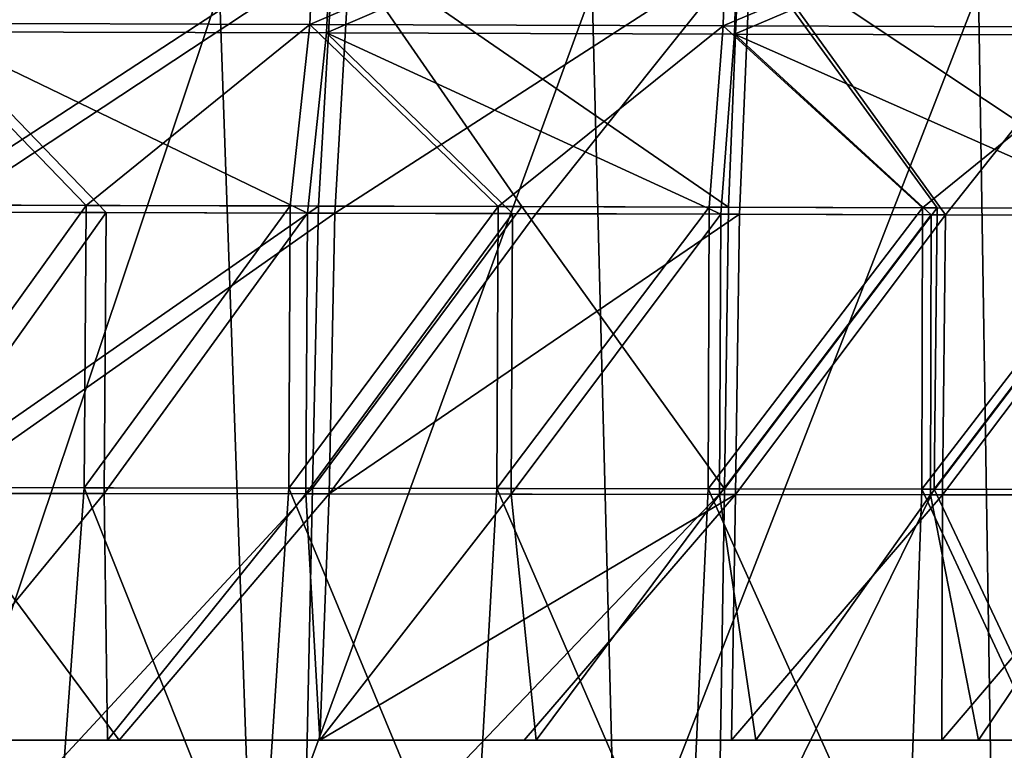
# Model space of a CAD drawing. Header units: millimetres. Extents: x -148 to 148, y -42 to 96.
# Tile 44 of 132: x -52 to -19, y -26 to -1. Entities that reach past the tile are written whole.
import ezdxf

# ---------------------------------------------------------------- set-up
doc = ezdxf.new("R2010")
doc.units = ezdxf.units.MM
doc.header["$LTSCALE"] = 127.314815
for name, color, linetype in [('142', 7, 'CONTINUOUS'), ('143', 7, 'CONTINUOUS'), ('144', 7, 'CONTINUOUS'), ('146', 7, 'CONTINUOUS'), ('147', 7, 'CONTINUOUS'), ('148', 7, 'CONTINUOUS'), ('173', 7, 'CONTINUOUS'), ('174', 7, 'CONTINUOUS'), ('175', 7, 'CONTINUOUS'), ('176', 7, 'CONTINUOUS'), ('177', 7, 'CONTINUOUS'), ('178', 7, 'CONTINUOUS'), ('4', 7, 'CONTINUOUS'), ('5', 7, 'CONTINUOUS')]:
    doc.layers.add(name, color=color, linetype=linetype)

msp = doc.modelspace()

# ---------------------------------------------------------------- linework, layer by layer
at = {"layer": '142', "color": 40, "linetype": 'Continuous', "true_color": 0xfaa000}
for points in [[(-42.252, -16.708, 125.161), (-55.626, -16.686, 120.578), (-55.98, -31.5, 122.002), (-42.252, -16.708, 125.161)], [(-42.568, -31.5, 126.536), (-42.252, -16.708, 125.161), (-55.98, -31.5, 122.002), (-42.568, -31.5, 126.536)], [(-28.431, -16.73, 128.485), (-42.252, -16.708, 125.161), (-42.568, -31.5, 126.536), (-28.431, -16.73, 128.485)], [(-28.661, -31.5, 129.83), (-28.431, -16.73, 128.485), (-42.568, -31.5, 126.536), (-28.661, -31.5, 129.83)], [(-21.397, -16.741, 129.662), (-28.431, -16.73, 128.485), (-28.661, -31.5, 129.83), (-21.397, -16.741, 129.662)], [(-14.416, -31.5, 131.83), (-21.397, -16.741, 129.662), (-28.661, -31.5, 129.83), (-14.416, -31.5, 131.83)], [(-14.297, -16.752, 130.511), (-21.397, -16.741, 129.662), (-14.416, -31.5, 131.83), (-14.297, -16.752, 130.511)]]:
    msp.add_3dface(points, dxfattribs=at)
at = {"layer": '143', "color": 40, "linetype": 'Continuous', "true_color": 0xfaa000}
for points in [[(-55.368, -7.2, 119.565), (-55.626, -16.686, 120.578), (-42.061, -7.237, 124.155), (-55.368, -7.2, 119.565)], [(-55.626, -16.686, 120.578), (-42.252, -16.708, 125.161), (-42.061, -7.237, 124.155), (-55.626, -16.686, 120.578)], [(-42.061, -7.237, 124.155), (-42.252, -16.708, 125.161), (-35.234, -7.256, 125.981), (-42.061, -7.237, 124.155)], [(-42.252, -16.708, 125.161), (-28.431, -16.73, 128.485), (-35.234, -7.256, 125.981), (-42.252, -16.708, 125.161)], [(-35.234, -7.256, 125.981), (-28.431, -16.73, 128.485), (-28.301, -7.275, 127.489), (-35.234, -7.256, 125.981)], [(-28.301, -7.275, 127.489), (-28.431, -16.73, 128.485), (-21.299, -7.293, 128.671), (-28.301, -7.275, 127.489)], [(-28.431, -16.73, 128.485), (-21.397, -16.741, 129.662), (-21.299, -7.293, 128.671), (-28.431, -16.73, 128.485)], [(-21.299, -7.293, 128.671), (-21.397, -16.741, 129.662), (-14.231, -7.312, 129.525), (-21.299, -7.293, 128.671)], [(-21.397, -16.741, 129.662), (-14.297, -16.752, 130.511), (-14.231, -7.312, 129.525), (-21.397, -16.741, 129.662)]]:
    msp.add_3dface(points, dxfattribs=at)
at = {"layer": '144', "color": 40, "linetype": 'Continuous', "true_color": 0xfaa000}
for points in [[(-54.72, 1.89, 118.439), (-55.368, -7.2, 119.565), (-41.533, 1.856, 123.002), (-54.72, 1.89, 118.439)], [(-55.368, -7.2, 119.565), (-42.061, -7.237, 124.155), (-41.533, 1.856, 123.002), (-55.368, -7.2, 119.565)], [(-42.061, -7.237, 124.155), (-35.234, -7.256, 125.981), (-41.533, 1.856, 123.002), (-42.061, -7.237, 124.155)], [(-41.533, 1.856, 123.002), (-28.301, -7.275, 127.489), (-27.925, 1.822, 126.304), (-41.533, 1.856, 123.002)], [(-35.234, -7.256, 125.981), (-28.301, -7.275, 127.489), (-41.533, 1.856, 123.002), (-35.234, -7.256, 125.981)], [(-28.301, -7.275, 127.489), (-21.299, -7.293, 128.671), (-27.925, 1.822, 126.304), (-28.301, -7.275, 127.489)], [(-27.925, 1.822, 126.304), (-14.231, -7.312, 129.525), (-14.033, 1.788, 128.313), (-27.925, 1.822, 126.304)], [(-21.299, -7.293, 128.671), (-14.231, -7.312, 129.525), (-27.925, 1.822, 126.304), (-21.299, -7.293, 128.671)]]:
    msp.add_3dface(points, dxfattribs=at)
at = {"layer": '146', "color": 40, "linetype": 'Continuous', "true_color": 0xfaa000}
for points in [[(-51.008, -31.5, -123.847), (-57.835, -31.5, -121.262), (-56.65, -16.684, -120.168), (-51.008, -31.5, -123.847)], [(-49.921, -16.695, -122.706), (-51.008, -31.5, -123.847), (-56.65, -16.684, -120.168), (-49.921, -16.695, -122.706)], [(-44.023, -31.5, -126.111), (-51.008, -31.5, -123.847), (-49.921, -16.695, -122.706), (-44.023, -31.5, -126.111)], [(-43.056, -16.707, -124.924), (-44.023, -31.5, -126.111), (-49.921, -16.695, -122.706), (-43.056, -16.707, -124.924)], [(-36.901, -31.5, -128.044), (-44.023, -31.5, -126.111), (-43.056, -16.707, -124.924), (-36.901, -31.5, -128.044)], [(-36.071, -16.718, -126.817), (-36.901, -31.5, -128.044), (-43.056, -16.707, -124.924), (-36.071, -16.718, -126.817)], [(-29.662, -31.5, -129.639), (-36.901, -31.5, -128.044), (-36.071, -16.718, -126.817), (-29.662, -31.5, -129.639)], [(-28.984, -16.729, -128.378), (-29.662, -31.5, -129.639), (-36.071, -16.718, -126.817), (-28.984, -16.729, -128.378)], [(-22.329, -31.5, -130.886), (-29.662, -31.5, -129.639), (-28.984, -16.729, -128.378), (-22.329, -31.5, -130.886)], [(-21.815, -16.74, -129.601), (-22.329, -31.5, -130.886), (-28.984, -16.729, -128.378), (-21.815, -16.74, -129.601)], [(-14.925, -31.5, -131.781), (-22.329, -31.5, -130.886), (-21.815, -16.74, -129.601), (-14.925, -31.5, -131.781)], [(-14.579, -16.751, -130.484), (-14.925, -31.5, -131.781), (-21.815, -16.74, -129.601), (-14.579, -16.751, -130.484)]]:
    msp.add_3dface(points, dxfattribs=at)
at = {"layer": '147', "color": 40, "linetype": 'Continuous', "true_color": 0xfaa000}
for points in [[(-49.852, -7.216, -121.64), (-56.65, -16.684, -120.168), (-56.566, -7.197, -119.081), (-49.852, -7.216, -121.64)], [(-49.921, -16.695, -122.706), (-56.65, -16.684, -120.168), (-49.852, -7.216, -121.64), (-49.921, -16.695, -122.706)], [(-43.004, -7.235, -123.876), (-49.921, -16.695, -122.706), (-49.852, -7.216, -121.64), (-43.004, -7.235, -123.876)], [(-43.056, -16.707, -124.924), (-49.921, -16.695, -122.706), (-43.004, -7.235, -123.876), (-43.056, -16.707, -124.924)], [(-36.029, -7.254, -125.786), (-43.056, -16.707, -124.924), (-43.004, -7.235, -123.876), (-36.029, -7.254, -125.786)], [(-36.071, -16.718, -126.817), (-43.056, -16.707, -124.924), (-36.029, -7.254, -125.786), (-36.071, -16.718, -126.817)], [(-28.951, -7.273, -127.362), (-36.071, -16.718, -126.817), (-36.029, -7.254, -125.786), (-28.951, -7.273, -127.362)], [(-28.984, -16.729, -128.378), (-36.071, -16.718, -126.817), (-28.951, -7.273, -127.362), (-28.984, -16.729, -128.378)], [(-21.79, -7.292, -128.599), (-28.984, -16.729, -128.378), (-28.951, -7.273, -127.362), (-21.79, -7.292, -128.599)], [(-21.815, -16.74, -129.601), (-28.984, -16.729, -128.378), (-21.79, -7.292, -128.599), (-21.815, -16.74, -129.601)], [(-14.563, -7.311, -129.493), (-21.815, -16.74, -129.601), (-21.79, -7.292, -128.599), (-14.563, -7.311, -129.493)], [(-14.579, -16.751, -130.484), (-21.815, -16.74, -129.601), (-14.563, -7.311, -129.493), (-14.579, -16.751, -130.484)]]:
    msp.add_3dface(points, dxfattribs=at)
at = {"layer": '148', "color": 40, "linetype": 'Continuous', "true_color": 0xfaa000}
for points in [[(-55.416, 4.949, -117.592), (-42.084, 4.909, -122.319), (-55.769, -1.096, -118.519), (-55.416, 4.949, -117.592)], [(-55.769, -1.096, -118.519), (-42.084, 4.909, -122.319), (-42.344, -1.141, -123.232), (-55.769, -1.096, -118.519)], [(-42.084, 4.909, -122.319), (-28.306, 4.868, -125.74), (-42.344, -1.141, -123.232), (-42.084, 4.909, -122.319)], [(-42.344, -1.141, -123.232), (-28.306, 4.868, -125.74), (-28.478, -1.186, -126.646), (-42.344, -1.141, -123.232)], [(-28.306, 4.868, -125.74), (-14.228, 4.827, -127.82), (-28.478, -1.186, -126.646), (-28.306, 4.868, -125.74)], [(-28.478, -1.186, -126.646), (-14.228, 4.827, -127.82), (-14.314, -1.231, -128.726), (-28.478, -1.186, -126.646)], [(-49.852, -7.216, -121.64), (-56.566, -7.197, -119.081), (-55.769, -1.096, -118.519), (-49.852, -7.216, -121.64)], [(-49.852, -7.216, -121.64), (-55.769, -1.096, -118.519), (-42.344, -1.141, -123.232), (-49.852, -7.216, -121.64)], [(-43.004, -7.235, -123.876), (-49.852, -7.216, -121.64), (-42.344, -1.141, -123.232), (-43.004, -7.235, -123.876)], [(-36.029, -7.254, -125.786), (-43.004, -7.235, -123.876), (-42.344, -1.141, -123.232), (-36.029, -7.254, -125.786)], [(-36.029, -7.254, -125.786), (-42.344, -1.141, -123.232), (-28.478, -1.186, -126.646), (-36.029, -7.254, -125.786)], [(-28.951, -7.273, -127.362), (-36.029, -7.254, -125.786), (-28.478, -1.186, -126.646), (-28.951, -7.273, -127.362)], [(-21.79, -7.292, -128.599), (-28.951, -7.273, -127.362), (-28.478, -1.186, -126.646), (-21.79, -7.292, -128.599)], [(-21.79, -7.292, -128.599), (-28.478, -1.186, -126.646), (-14.314, -1.231, -128.726), (-21.79, -7.292, -128.599)], [(-14.563, -7.311, -129.493), (-21.79, -7.292, -128.599), (-14.314, -1.231, -128.726), (-14.563, -7.311, -129.493)]]:
    msp.add_3dface(points, dxfattribs=at)
at = {"layer": '173', "color": 40, "linetype": 'Continuous', "true_color": 0xfaa000}
for points in [[(-49.25, -16.888, -120.832), (-55.886, -16.88, -118.329), (-56.061, -25.155, -119.138), (-49.25, -16.888, -120.832)], [(-49.133, -25.155, -121.72), (-49.25, -16.888, -120.832), (-56.061, -25.155, -119.138), (-49.133, -25.155, -121.72)], [(-42.477, -16.897, -123.02), (-49.25, -16.888, -120.832), (-49.133, -25.155, -121.72), (-42.477, -16.897, -123.02)], [(-42.013, -25.155, -123.976), (-42.477, -16.897, -123.02), (-49.133, -25.155, -121.72), (-42.013, -25.155, -123.976)], [(-35.587, -16.905, -124.886), (-42.477, -16.897, -123.02), (-42.013, -25.155, -123.976), (-35.587, -16.905, -124.886)], [(-34.754, -25.155, -125.883), (-35.587, -16.905, -124.886), (-42.013, -25.155, -123.976), (-34.754, -25.155, -125.883)], [(-28.595, -16.913, -126.425), (-35.587, -16.905, -124.886), (-34.754, -25.155, -125.883), (-28.595, -16.913, -126.425)], [(-27.377, -25.155, -127.431), (-28.595, -16.913, -126.425), (-34.754, -25.155, -125.883), (-27.377, -25.155, -127.431)], [(-21.522, -16.922, -127.631), (-28.595, -16.913, -126.425), (-27.377, -25.155, -127.431), (-21.522, -16.922, -127.631)], [(-19.908, -25.155, -128.613), (-21.522, -16.922, -127.631), (-27.377, -25.155, -127.431), (-19.908, -25.155, -128.613)], [(-14.383, -16.93, -128.502), (-21.522, -16.922, -127.631), (-19.908, -25.155, -128.613), (-14.383, -16.93, -128.502)], [(-12.375, -25.155, -129.423), (-14.383, -16.93, -128.502), (-19.908, -25.155, -128.613), (-12.375, -25.155, -129.423)]]:
    msp.add_3dface(points, dxfattribs=at)
at = {"layer": '174', "color": 40, "linetype": 'Continuous', "true_color": 0xfaa000}
for points in [[(-55.8, -7.436, -117.249), (-55.886, -16.88, -118.329), (-49.18, -7.454, -119.771), (-55.8, -7.436, -117.249)], [(-55.886, -16.88, -118.329), (-49.25, -16.888, -120.832), (-49.18, -7.454, -119.771), (-55.886, -16.88, -118.329)], [(-49.18, -7.454, -119.771), (-49.25, -16.888, -120.832), (-42.423, -7.473, -121.977), (-49.18, -7.454, -119.771)], [(-49.25, -16.888, -120.832), (-42.477, -16.897, -123.02), (-42.423, -7.473, -121.977), (-49.25, -16.888, -120.832)], [(-42.423, -7.473, -121.977), (-42.477, -16.897, -123.02), (-35.543, -7.492, -123.86), (-42.423, -7.473, -121.977)], [(-42.477, -16.897, -123.02), (-35.587, -16.905, -124.886), (-35.543, -7.492, -123.86), (-42.477, -16.897, -123.02)], [(-35.543, -7.492, -123.86), (-35.587, -16.905, -124.886), (-28.56, -7.51, -125.415), (-35.543, -7.492, -123.86)], [(-35.587, -16.905, -124.886), (-28.595, -16.913, -126.425), (-28.56, -7.51, -125.415), (-35.587, -16.905, -124.886)], [(-28.56, -7.51, -125.415), (-28.595, -16.913, -126.425), (-21.496, -7.529, -126.635), (-28.56, -7.51, -125.415)], [(-28.595, -16.913, -126.425), (-21.522, -16.922, -127.631), (-21.496, -7.529, -126.635), (-28.595, -16.913, -126.425)], [(-21.496, -7.529, -126.635), (-21.522, -16.922, -127.631), (-14.366, -7.548, -127.517), (-21.496, -7.529, -126.635)], [(-21.522, -16.922, -127.631), (-14.383, -16.93, -128.502), (-14.366, -7.548, -127.517), (-21.522, -16.922, -127.631)]]:
    msp.add_3dface(points, dxfattribs=at)
at = {"layer": '175', "color": 40, "linetype": 'Continuous', "true_color": 0xfaa000}
for points in [[(-41.52, 4.574, -120.429), (-54.671, 4.597, -115.77), (-55.028, -1.391, -116.685), (-41.52, 4.574, -120.429)], [(-41.784, -1.427, -121.334), (-41.52, 4.574, -120.429), (-55.028, -1.391, -116.685), (-41.784, -1.427, -121.334)], [(-27.927, 4.545, -123.803), (-41.52, 4.574, -120.429), (-41.784, -1.427, -121.334), (-27.927, 4.545, -123.803)], [(-28.101, -1.466, -124.702), (-27.927, 4.545, -123.803), (-41.784, -1.427, -121.334), (-28.101, -1.466, -124.702)], [(-14.038, 4.51, -125.854), (-27.927, 4.545, -123.803), (-28.101, -1.466, -124.702), (-14.038, 4.51, -125.854)], [(-14.125, -1.508, -126.754), (-14.038, 4.51, -125.854), (-28.101, -1.466, -124.702), (-14.125, -1.508, -126.754)], [(-55.8, -7.436, -117.249), (-49.18, -7.454, -119.771), (-55.028, -1.391, -116.685), (-55.8, -7.436, -117.249)], [(-42.423, -7.473, -121.977), (-41.784, -1.427, -121.334), (-55.028, -1.391, -116.685), (-42.423, -7.473, -121.977)], [(-49.18, -7.454, -119.771), (-42.423, -7.473, -121.977), (-55.028, -1.391, -116.685), (-49.18, -7.454, -119.771)], [(-42.423, -7.473, -121.977), (-35.543, -7.492, -123.86), (-41.784, -1.427, -121.334), (-42.423, -7.473, -121.977)], [(-28.56, -7.51, -125.415), (-28.101, -1.466, -124.702), (-41.784, -1.427, -121.334), (-28.56, -7.51, -125.415)], [(-35.543, -7.492, -123.86), (-28.56, -7.51, -125.415), (-41.784, -1.427, -121.334), (-35.543, -7.492, -123.86)], [(-28.56, -7.51, -125.415), (-21.496, -7.529, -126.635), (-28.101, -1.466, -124.702), (-28.56, -7.51, -125.415)], [(-14.366, -7.548, -127.517), (-14.125, -1.508, -126.754), (-28.101, -1.466, -124.702), (-14.366, -7.548, -127.517)], [(-21.496, -7.529, -126.635), (-14.366, -7.548, -127.517), (-28.101, -1.466, -124.702), (-21.496, -7.529, -126.635)]]:
    msp.add_3dface(points, dxfattribs=at)
at = {"layer": '176', "color": 40, "linetype": 'Continuous', "true_color": 0xfaa000}
for points in [[(-48.746, -25.155, 121.853), (-55.335, -25.155, 119.427), (-54.892, -16.882, 118.728), (-48.746, -25.155, 121.853)], [(-41.696, -16.898, 123.249), (-48.746, -25.155, 121.853), (-54.892, -16.882, 118.728), (-41.696, -16.898, 123.249)], [(-42.012, -25.155, 123.976), (-48.746, -25.155, 121.853), (-41.696, -16.898, 123.249), (-42.012, -25.155, 123.976)], [(-28.057, -16.914, 126.529), (-42.012, -25.155, 123.976), (-41.696, -16.898, 123.249), (-28.057, -16.914, 126.529)], [(-35.155, -25.155, 125.787), (-42.012, -25.155, 123.976), (-28.057, -16.914, 126.529), (-35.155, -25.155, 125.787)], [(-28.191, -25.155, 127.279), (-35.155, -25.155, 125.787), (-28.057, -16.914, 126.529), (-28.191, -25.155, 127.279)], [(-21.115, -16.922, 127.69), (-28.191, -25.155, 127.279), (-28.057, -16.914, 126.529), (-21.115, -16.922, 127.69)], [(-21.143, -25.155, 128.443), (-28.191, -25.155, 127.279), (-21.115, -16.922, 127.69), (-21.143, -25.155, 128.443)], [(-14.109, -16.931, 128.528), (-21.143, -25.155, 128.443), (-21.115, -16.922, 127.69), (-14.109, -16.931, 128.528)], [(-14.03, -25.155, 129.277), (-21.143, -25.155, 128.443), (-14.109, -16.931, 128.528), (-14.03, -25.155, 129.277)]]:
    msp.add_3dface(points, dxfattribs=at)
at = {"layer": '177', "color": 40, "linetype": 'Continuous', "true_color": 0xfaa000}
for points in [[(-41.503, -7.476, 122.249), (-54.892, -16.882, 118.728), (-54.631, -7.439, 117.721), (-41.503, -7.476, 122.249)], [(-41.696, -16.898, 123.249), (-54.892, -16.882, 118.728), (-41.503, -7.476, 122.249), (-41.696, -16.898, 123.249)], [(-34.766, -7.494, 124.051), (-41.696, -16.898, 123.249), (-41.503, -7.476, 122.249), (-34.766, -7.494, 124.051)], [(-27.926, -7.512, 125.539), (-41.696, -16.898, 123.249), (-34.766, -7.494, 124.051), (-27.926, -7.512, 125.539)], [(-28.057, -16.914, 126.529), (-41.696, -16.898, 123.249), (-27.926, -7.512, 125.539), (-28.057, -16.914, 126.529)], [(-21.016, -7.53, 126.706), (-28.057, -16.914, 126.529), (-27.926, -7.512, 125.539), (-21.016, -7.53, 126.706)], [(-21.115, -16.922, 127.69), (-28.057, -16.914, 126.529), (-21.016, -7.53, 126.706), (-21.115, -16.922, 127.69)], [(-14.043, -7.549, 127.549), (-21.115, -16.922, 127.69), (-21.016, -7.53, 126.706), (-14.043, -7.549, 127.549)], [(-14.109, -16.931, 128.528), (-21.115, -16.922, 127.69), (-14.043, -7.549, 127.549), (-14.109, -16.931, 128.528)]]:
    msp.add_3dface(points, dxfattribs=at)
at = {"layer": '178', "color": 40, "linetype": 'Continuous', "true_color": 0xfaa000}
for points in [[(-54.631, -7.439, 117.721), (-53.984, 1.608, 116.6), (-40.977, 1.577, 121.1), (-54.631, -7.439, 117.721)], [(-41.503, -7.476, 122.249), (-54.631, -7.439, 117.721), (-40.977, 1.577, 121.1), (-41.503, -7.476, 122.249)], [(-41.503, -7.476, 122.249), (-40.977, 1.577, 121.1), (-27.552, 1.542, 124.359), (-41.503, -7.476, 122.249)], [(-34.766, -7.494, 124.051), (-41.503, -7.476, 122.249), (-27.552, 1.542, 124.359), (-34.766, -7.494, 124.051)], [(-27.926, -7.512, 125.539), (-34.766, -7.494, 124.051), (-27.552, 1.542, 124.359), (-27.926, -7.512, 125.539)], [(-21.016, -7.53, 126.706), (-27.926, -7.512, 125.539), (-27.552, 1.542, 124.359), (-21.016, -7.53, 126.706)], [(-21.016, -7.53, 126.706), (-27.552, 1.542, 124.359), (-13.846, 1.502, 126.342), (-21.016, -7.53, 126.706)], [(-14.043, -7.549, 127.549), (-21.016, -7.53, 126.706), (-13.846, 1.502, 126.342), (-14.043, -7.549, 127.549)]]:
    msp.add_3dface(points, dxfattribs=at)
at = {"layer": '4', "linetype": 'Continuous'}
for points in [[(-57.247, 0, 97.426), (-55.874, -31.244, 95.698), (-45.373, 0, 103.49), (-57.247, 0, 97.426)], [(-55.874, -31.244, 95.698), (-44.276, -31.244, 101.586), (-45.373, 0, 103.49), (-55.874, -31.244, 95.698)], [(-45.373, 0, 103.49), (-44.276, -31.244, 101.586), (-32.868, 0, 108.114), (-45.373, 0, 103.49)], [(-44.276, -31.244, 101.586), (-32.069, -31.244, 106.074), (-32.868, 0, 108.114), (-44.276, -31.244, 101.586)], [(-32.868, 0, 108.114), (-32.069, -31.244, 106.074), (-19.906, 0, 111.233), (-32.868, 0, 108.114)], [(-32.069, -31.244, 106.074), (-19.42, -31.244, 109.1), (-19.906, 0, 111.233), (-32.069, -31.244, 106.074)], [(-19.906, 0, 111.233), (-19.42, -31.244, 109.1), (-6.666, 0, 112.803), (-19.906, 0, 111.233)], [(-19.42, -31.244, 109.1), (-6.503, -31.244, 110.624), (-6.666, 0, 112.803), (-19.42, -31.244, 109.1)]]:
    msp.add_3dface(points, dxfattribs=at)
at = {"layer": '5', "linetype": 'Continuous'}
for points in [[(-57.247, 0, -97.426), (-45.373, 0, -103.49), (-55.874, -31.244, -95.698), (-57.247, 0, -97.426)], [(-55.874, -31.244, -95.698), (-45.373, 0, -103.49), (-44.276, -31.244, -101.586), (-55.874, -31.244, -95.698)], [(-45.373, 0, -103.49), (-32.868, 0, -108.114), (-44.276, -31.244, -101.586), (-45.373, 0, -103.49)], [(-44.276, -31.244, -101.586), (-32.868, 0, -108.114), (-32.069, -31.244, -106.074), (-44.276, -31.244, -101.586)], [(-32.868, 0, -108.114), (-19.906, 0, -111.233), (-32.069, -31.244, -106.074), (-32.868, 0, -108.114)], [(-32.069, -31.244, -106.074), (-19.906, 0, -111.233), (-19.42, -31.244, -109.1), (-32.069, -31.244, -106.074)], [(-19.906, 0, -111.233), (-6.666, 0, -112.803), (-19.42, -31.244, -109.1), (-19.906, 0, -111.233)], [(-19.42, -31.244, -109.1), (-6.666, 0, -112.803), (-6.503, -31.244, -110.624), (-19.42, -31.244, -109.1)]]:
    msp.add_3dface(points, dxfattribs=at)

doc.saveas('drawing.dxf')
